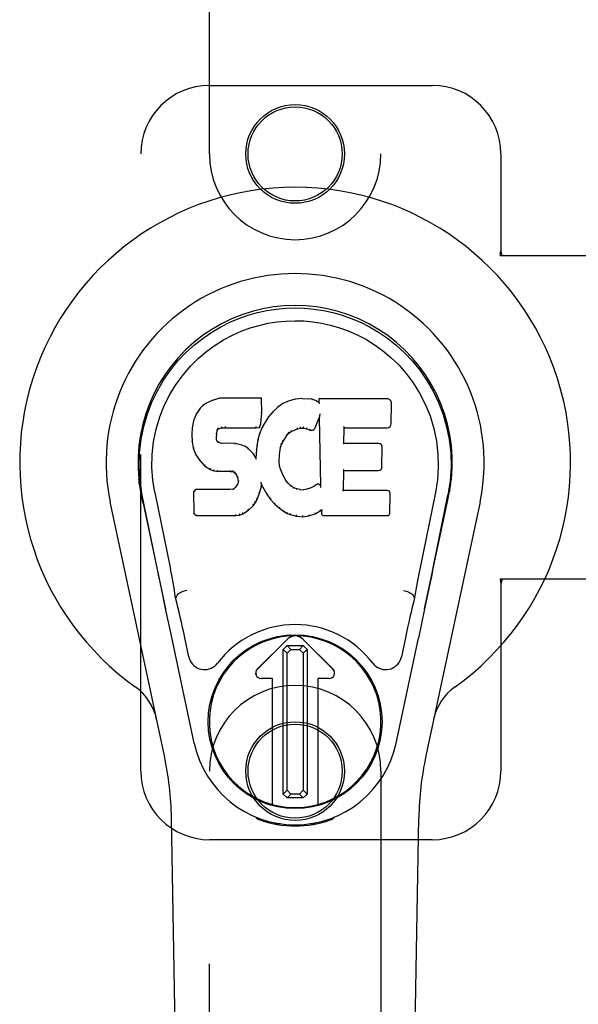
# Model space of a CAD drawing. Header units: inches. Extents: x 0 to 210, y 0 to 136.
# Tile 6 of 23: x 98.01 to 100.04, y 50.86 to 54.45. Entities that reach past the tile are written whole.
import ezdxf

# ---------------------------------------------------------------- set-up
doc = ezdxf.new("R2010")
doc.units = ezdxf.units.IN
doc.header["$LTSCALE"] = 11.54725
doc.header["$MEASUREMENT"] = 0
doc.linetypes.add('HIDDEN', pattern=[0.2, 0.1, -0.1])
doc.layers.add('DOOR_ASSEMBLY', color=7, linetype='CONTINUOUS')

msp = doc.modelspace()

# ---------------------------------------------------------------- linework, layer by layer
at = {"layer": 'DOOR_ASSEMBLY', "color": 8, "linetype": 'HIDDEN'}
for p, q in [((98.6978, 53.9611), (98.6978, 55.8186)), ((99.3228, 55.8186), (99.3228, 53.9611)), ((98.6978, 54.2111), (99.5103, 54.2111)), ((98.4478, 51.7111), (98.4478, 53.9611)), ((99.7603, 53.9611), (99.7603, 53.6079)), ((99.7573, 53.5911), (99.7603, 53.6079)), ((99.7647, 53.5911), (99.7603, 53.6079)), ((99.7573, 53.5911), (100.0782, 53.5911)), ((100.0782, 52.4111), (99.7573, 52.4111)), ((99.7573, 52.4111), (99.7603, 52.3942)), ((99.7647, 52.4111), (99.7603, 52.3942)), ((99.7603, 52.3942), (99.7603, 51.7111)), ((98.6978, 49.8536), (98.6978, 51.7111)), ((99.3228, 51.7111), (99.3228, 49.8536)), ((99.5103, 51.4611), (98.6978, 51.4611))]:
    msp.add_line(p, q, dxfattribs=at)
at = {"layer": 'DOOR_ASSEMBLY', "color": 7, "linetype": 'Continuous'}
for p, q in [((98.7084, 53.0623), (98.6853, 53.0517)), ((98.7342, 53.0705), (98.7084, 53.0623)), ((98.7087, 53.0617), (98.7084, 53.0623)), ((98.8871, 53.0705), (98.7342, 53.0705)), ((98.7343, 53.0699), (98.7342, 53.0705)), ((98.8865, 53.0699), (98.8871, 53.0705)), ((98.8883, 53.0157), (98.8871, 53.0705)), ((98.9882, 53.0613), (98.9657, 53.0514)), ((99.0118, 53.0667), (98.9882, 53.0613)), ((98.9884, 53.0607), (98.9882, 53.0613)), ((99.0354, 53.0691), (99.0118, 53.0667)), ((99.0119, 53.0661), (99.0118, 53.0667)), ((99.0354, 53.0691), (99.0594, 53.0686)), ((99.0354, 53.0684), (99.0354, 53.0691)), ((99.0355, 53.0678), (99.0354, 53.0684)), ((99.0593, 53.068), (99.0594, 53.0686)), ((99.0722, 53.0666), (99.0594, 53.0686)), ((99.0721, 53.066), (99.0722, 53.0666)), ((99.0851, 53.0624), (99.0722, 53.0666)), ((99.0848, 53.0618), (99.0851, 53.0624)), ((99.0972, 53.0544), (99.0851, 53.0624)), ((99.3457, 53.0685), (99.097, 53.0685)), ((99.0976, 53.0679), (99.097, 53.0685)), ((99.097, 53.0685), (99.0972, 53.0544)), ((99.0972, 53.0544), (99.0978, 53.0533)), ((98.6643, 53.0345), (98.6495, 53.0126)), ((98.6742, 53.044), (98.6643, 53.0345)), ((98.6648, 53.034), (98.6643, 53.0345)), ((98.6853, 53.0517), (98.6742, 53.044)), ((98.6746, 53.0435), (98.6742, 53.044)), ((98.6856, 53.0511), (98.6853, 53.0517)), ((98.929, 53.0207), (98.9138, 53.0029)), ((98.9461, 53.0371), (98.929, 53.0207)), ((98.9294, 53.0203), (98.929, 53.0207)), ((98.9657, 53.0514), (98.9461, 53.0371)), ((98.9465, 53.0366), (98.9461, 53.0371)), ((98.9661, 53.0508), (98.9657, 53.0514)), ((99.3605, 52.9777), (99.3618, 53.0521)), ((98.6398, 52.988), (98.6348, 52.9629)), ((98.6495, 53.0126), (98.6398, 52.988)), ((98.6404, 52.9878), (98.6398, 52.988)), ((98.6501, 53.0123), (98.6495, 53.0126)), ((98.8854, 52.977), (98.8869, 52.9913)), ((98.8863, 52.9914), (98.8869, 52.9913)), ((98.8869, 52.9913), (98.8883, 53.0157)), ((98.8877, 53.0157), (98.8883, 53.0157)), ((98.9005, 52.9837), (98.8894, 52.9629)), ((98.9138, 53.0029), (98.9005, 52.9837)), ((98.901, 52.9833), (98.9005, 52.9837)), ((98.9143, 53.0025), (98.9138, 53.0029)), ((99.0833, 52.9627), (99.0982, 52.9995)), ((99.0987, 53.0024), (99.0982, 52.9995)), ((99.0982, 52.9995), (99.1025, 52.7523)), ((99.0989, 53.0042), (99.0988, 53.0037)), ((99.099, 53.0049), (99.0989, 53.0042)), ((99.0991, 53.0056), (99.099, 53.0049)), ((99.0993, 53.0068), (99.0991, 53.0056)), ((99.0995, 53.0078), (99.0993, 53.0068)), ((99.0997, 53.0091), (99.0995, 53.0078)), ((99.0999, 53.0105), (99.0997, 53.0091)), ((99.1003, 53.0124), (99.0999, 53.0105)), ((99.1005, 53.0135), (99.1003, 53.0124)), ((98.6348, 52.9629), (98.6334, 52.938)), ((98.6354, 52.9628), (98.6348, 52.9629)), ((98.7244, 52.9403), (98.7264, 52.9533)), ((98.7258, 52.9535), (98.7264, 52.9533)), ((98.7264, 52.9533), (98.728, 52.9566)), ((98.7275, 52.957), (98.728, 52.9566)), ((98.728, 52.9566), (98.7306, 52.9587)), ((98.7303, 52.9592), (98.7306, 52.9587)), ((98.7306, 52.9587), (98.7419, 52.9622)), ((98.7418, 52.9627), (98.7419, 52.9622)), ((98.7419, 52.9622), (98.7553, 52.9632)), ((98.7552, 52.9671), (98.7553, 52.9657)), ((98.7553, 52.9638), (98.7553, 52.9632)), ((98.7553, 52.9632), (98.8682, 52.9632)), ((98.8682, 52.9657), (98.8681, 52.9671)), ((98.8682, 52.9632), (98.8809, 52.9643)), ((98.8682, 52.9638), (98.8682, 52.9632)), ((98.8804, 52.9648), (98.8809, 52.9643)), ((98.8894, 52.9629), (98.8808, 52.9411)), ((98.8809, 52.9643), (98.8854, 52.977)), ((98.8848, 52.9771), (98.8854, 52.977)), ((98.89, 52.9627), (98.8894, 52.9629)), ((98.9873, 52.9435), (98.9961, 52.9495)), ((98.9958, 52.95), (98.9961, 52.9495)), ((98.9961, 52.9495), (99.0194, 52.9592)), ((99.0193, 52.9597), (99.0194, 52.9592)), ((99.0194, 52.9592), (99.0302, 52.9619)), ((99.0301, 52.9625), (99.0302, 52.9619)), ((99.0302, 52.9619), (99.0411, 52.9618)), ((99.0412, 52.9623), (99.0411, 52.9618)), ((99.0411, 52.9618), (99.0525, 52.9591)), ((99.0527, 52.9596), (99.0525, 52.9591)), ((99.0525, 52.9591), (99.0642, 52.9546)), ((99.0644, 52.9551), (99.0642, 52.9546)), ((99.1881, 52.9059), (99.1891, 52.9631)), ((99.1885, 52.9637), (99.1891, 52.9631)), ((99.1891, 52.9631), (99.3457, 52.9631)), ((98.634, 52.938), (98.6334, 52.938)), ((98.6334, 52.938), (98.6346, 52.913)), ((98.6352, 52.913), (98.6346, 52.913)), ((98.6346, 52.913), (98.6392, 52.8881)), ((98.7229, 52.9263), (98.7235, 52.9263)), ((98.7234, 52.9202), (98.724, 52.9204)), ((98.7235, 52.9263), (98.7244, 52.9403)), ((98.724, 52.9204), (98.7235, 52.9263)), ((98.7238, 52.9403), (98.7244, 52.9403)), ((98.7254, 52.9157), (98.724, 52.9204)), ((98.7248, 52.9154), (98.7254, 52.9157)), ((98.7281, 52.912), (98.7254, 52.9157)), ((98.7276, 52.9116), (98.7281, 52.912)), ((98.7317, 52.9093), (98.7281, 52.912)), ((98.8748, 52.9186), (98.871, 52.8959)), ((98.8808, 52.9411), (98.8748, 52.9186)), ((98.8754, 52.9185), (98.8748, 52.9186)), ((98.8814, 52.9409), (98.8808, 52.9411)), ((98.9607, 52.902), (98.9662, 52.9127)), ((98.9657, 52.913), (98.9662, 52.9127)), ((98.9662, 52.9127), (98.9802, 52.9348)), ((98.9797, 52.9351), (98.9802, 52.9348)), ((98.9802, 52.9348), (98.9873, 52.9435)), ((98.9869, 52.9439), (98.9873, 52.9435)), ((98.6398, 52.8883), (98.6392, 52.8881)), ((98.6392, 52.8881), (98.6485, 52.8644)), ((98.7315, 52.9087), (98.7317, 52.9093)), ((98.7432, 52.906), (98.7317, 52.9093)), ((98.7663, 52.9068), (98.7432, 52.906)), ((98.7432, 52.9054), (98.7432, 52.906)), ((98.7913, 52.9055), (98.7663, 52.9068)), ((98.7663, 52.9062), (98.7663, 52.9068)), ((98.7663, 52.9056), (98.7663, 52.9062)), ((98.7912, 52.9049), (98.7913, 52.9055)), ((98.8164, 52.9), (98.7913, 52.9055)), ((98.8162, 52.8994), (98.8164, 52.9)), ((98.8289, 52.8943), (98.8164, 52.9)), ((98.8286, 52.8937), (98.8289, 52.8943)), ((98.84, 52.8864), (98.8289, 52.8943)), ((98.8396, 52.8859), (98.84, 52.8864)), ((98.8581, 52.8682), (98.84, 52.8864)), ((98.871, 52.8959), (98.8673, 52.8537)), ((98.8716, 52.8958), (98.871, 52.8959)), ((98.9537, 52.8653), (98.9572, 52.8909)), ((98.9566, 52.891), (98.9572, 52.8909)), ((98.9572, 52.8909), (98.9607, 52.902)), ((98.9602, 52.9022), (98.9607, 52.902)), ((99.1875, 52.9053), (99.1881, 52.9059)), ((99.3147, 52.9059), (99.1881, 52.9059)), ((99.3268, 52.8192), (99.3281, 52.8923)), ((98.649, 52.8647), (98.6485, 52.8644)), ((98.6485, 52.8644), (98.6625, 52.843)), ((98.663, 52.8434), (98.6625, 52.843)), ((98.6625, 52.843), (98.6803, 52.8247)), ((98.8577, 52.8678), (98.8581, 52.8682)), ((98.8673, 52.8537), (98.8581, 52.8682)), ((98.8678, 52.8519), (98.8673, 52.8537)), ((98.9519, 52.8392), (98.9525, 52.8392)), ((98.9525, 52.8392), (98.9537, 52.8653)), ((98.9535, 52.8271), (98.9525, 52.8392)), ((98.9531, 52.8653), (98.9537, 52.8653)), ((98.6806, 52.8252), (98.6803, 52.8247)), ((98.6803, 52.8247), (98.7017, 52.8109)), ((98.7019, 52.8114), (98.7017, 52.8109)), ((98.7017, 52.8109), (98.7143, 52.8062)), ((98.7144, 52.8068), (98.7143, 52.8062)), ((98.7143, 52.8062), (98.7272, 52.804)), ((98.7273, 52.8046), (98.7272, 52.804)), ((98.775, 52.8036), (98.7272, 52.804)), ((98.775, 52.8041), (98.775, 52.8036)), ((98.775, 52.8036), (98.7814, 52.803)), ((98.7815, 52.8035), (98.7814, 52.803)), ((98.7814, 52.803), (98.7865, 52.8013)), ((98.9529, 52.827), (98.9535, 52.8271)), ((98.9561, 52.8152), (98.9535, 52.8271)), ((98.9556, 52.815), (98.9561, 52.8152)), ((98.9656, 52.7912), (98.9561, 52.8152)), ((99.1863, 52.7343), (99.1876, 52.8074)), ((99.1871, 52.8079), (99.1876, 52.8074)), ((99.1876, 52.8074), (99.3147, 52.8074)), ((98.7867, 52.8018), (98.7865, 52.8013)), ((98.7865, 52.8013), (98.7909, 52.7979)), ((98.7913, 52.7984), (98.7909, 52.7979)), ((98.7909, 52.7979), (98.7949, 52.7933)), ((98.7954, 52.7937), (98.7949, 52.7933)), ((98.7949, 52.7933), (98.8007, 52.7816)), ((98.8013, 52.7818), (98.8007, 52.7816)), ((98.8007, 52.7816), (98.8031, 52.7683)), ((98.8031, 52.7683), (98.8026, 52.7625)), ((98.8037, 52.7683), (98.8031, 52.7683)), ((98.965, 52.791), (98.9656, 52.7912)), ((98.978, 52.7689), (98.9656, 52.7912)), ((98.9775, 52.7685), (98.978, 52.7689)), ((98.9859, 52.7595), (98.978, 52.7689)), ((98.4463, 52.7382), (98.4477, 52.7311)), ((98.6475, 52.7374), (98.6395, 52.7293)), ((98.7092, 52.738), (98.6475, 52.7374)), ((98.6477, 52.7368), (98.6475, 52.7374)), ((98.7699, 52.7383), (98.7092, 52.738)), ((98.7092, 52.7374), (98.7092, 52.738)), ((98.7092, 52.7374), (98.7092, 52.7368)), ((98.7835, 52.7394), (98.7699, 52.7383)), ((98.7699, 52.7377), (98.7699, 52.7383)), ((98.7699, 52.7377), (98.77, 52.7371)), ((98.788, 52.7418), (98.7835, 52.7394)), ((98.7837, 52.7388), (98.7835, 52.7394)), ((98.7925, 52.7462), (98.788, 52.7418)), ((98.7884, 52.7413), (98.788, 52.7418)), ((98.8008, 52.7573), (98.7925, 52.7462)), ((98.793, 52.7458), (98.7925, 52.7462)), ((98.8026, 52.7625), (98.8008, 52.7573)), ((98.8013, 52.757), (98.8008, 52.7573)), ((98.8032, 52.7623), (98.8026, 52.7625)), ((98.8806, 52.7247), (98.8875, 52.7487)), ((98.8864, 52.7634), (98.8862, 52.7645)), ((98.8866, 52.7627), (98.8864, 52.7634)), ((98.8867, 52.7621), (98.8866, 52.7627)), ((98.8869, 52.7614), (98.8867, 52.7621)), ((98.887, 52.7608), (98.8869, 52.7614)), ((98.8869, 52.7488), (98.8875, 52.7487)), ((98.8871, 52.7602), (98.887, 52.7608)), ((98.8872, 52.7595), (98.8871, 52.7602)), ((98.8875, 52.7487), (98.888, 52.7546)), ((98.888, 52.7546), (98.8876, 52.7565)), ((98.888, 52.7546), (98.9072, 52.7206)), ((98.9854, 52.7591), (98.9859, 52.7595)), ((98.9952, 52.7512), (98.9859, 52.7595)), ((98.9948, 52.7507), (98.9952, 52.7512)), ((99.0054, 52.7443), (98.9952, 52.7512)), ((99.0051, 52.7437), (99.0054, 52.7443)), ((99.0165, 52.7398), (99.0054, 52.7443)), ((99.0164, 52.7392), (99.0165, 52.7398)), ((99.0287, 52.7376), (99.0165, 52.7398)), ((99.0287, 52.7376), (99.0411, 52.7371)), ((99.0287, 52.737), (99.0287, 52.7376)), ((99.0532, 52.739), (99.0411, 52.7371)), ((99.0412, 52.7365), (99.0411, 52.7371)), ((99.0413, 52.7359), (99.0412, 52.7365)), ((99.0651, 52.7428), (99.0532, 52.739)), ((99.0534, 52.7384), (99.0532, 52.739)), ((99.0765, 52.748), (99.0651, 52.7428)), ((99.0654, 52.7422), (99.0651, 52.7428)), ((99.0869, 52.7552), (99.0765, 52.748)), ((99.0768, 52.7475), (99.0765, 52.748)), ((99.0872, 52.7547), (99.0869, 52.7552)), ((99.1025, 52.7523), (99.1025, 52.7523)), ((99.1031, 52.7502), (99.1025, 52.7523)), ((99.1052, 52.7448), (99.1045, 52.7469)), ((99.1857, 52.7337), (99.1863, 52.7343)), ((99.3463, 52.7343), (99.1863, 52.7343)), ((99.5719, 52.7249), (99.5734, 52.7332)), ((99.5743, 52.7382), (99.5729, 52.7311)), ((99.5734, 52.7332), (99.5743, 52.7382)), ((98.4494, 52.7215), (98.4488, 52.7245)), ((98.45, 52.7183), (98.4494, 52.7215)), ((98.4513, 52.7118), (98.45, 52.7183)), ((98.4544, 52.697), (98.4513, 52.7118)), ((98.5098, 52.4406), (98.4533, 52.7175)), ((98.4564, 52.6875), (98.4544, 52.697)), ((98.4988, 52.7267), (98.5558, 52.4477)), ((98.6401, 52.7291), (98.6395, 52.7293)), ((98.6395, 52.7293), (98.6409, 52.6501)), ((98.8656, 52.6907), (98.8714, 52.7019)), ((98.8709, 52.7022), (98.8714, 52.7019)), ((98.8714, 52.7019), (98.8806, 52.7247)), ((98.8801, 52.7249), (98.8806, 52.7247)), ((98.9077, 52.7209), (98.9072, 52.7206)), ((98.9072, 52.7206), (98.9204, 52.7019)), ((98.9208, 52.7022), (98.9204, 52.7019)), ((98.9204, 52.7019), (98.9357, 52.6849)), ((99.3554, 52.6516), (99.3567, 52.7237)), ((99.5218, 52.7267), (99.4648, 52.4477)), ((99.5108, 52.4406), (99.5673, 52.7175)), ((99.5692, 52.7118), (99.5708, 52.7195)), ((99.5708, 52.7195), (99.5713, 52.7222)), ((99.5713, 52.7222), (99.5719, 52.7249)), ((98.5338, 51.7665), (98.3364, 52.6925)), ((98.4564, 52.6875), (98.5383, 52.3032)), ((98.8196, 52.6486), (98.8404, 52.6629)), ((98.8401, 52.6633), (98.8404, 52.6629)), ((98.8404, 52.6629), (98.8583, 52.6801)), ((98.8578, 52.6805), (98.8583, 52.6801)), ((98.8583, 52.6801), (98.8656, 52.6907)), ((98.8651, 52.691), (98.8656, 52.6907)), ((98.9361, 52.6853), (98.9357, 52.6849)), ((98.9357, 52.6849), (98.9527, 52.6698)), ((98.9531, 52.6702), (98.9527, 52.6698)), ((98.9527, 52.6698), (98.971, 52.6559)), ((99.083, 52.6486), (99.1016, 52.6598)), ((99.1014, 52.6603), (99.1016, 52.6598)), ((99.1016, 52.6598), (99.106, 52.6598)), ((99.1065, 52.6603), (99.106, 52.6598)), ((99.106, 52.6598), (99.1061, 52.6516)), ((99.4823, 52.3032), (99.5641, 52.6875)), ((99.6841, 52.6925), (99.4868, 51.7665)), ((98.6415, 52.6503), (98.6409, 52.6501)), ((98.6409, 52.6501), (98.6485, 52.6427)), ((98.6487, 52.6432), (98.6485, 52.6427)), ((98.6485, 52.6427), (98.7947, 52.6427)), ((98.7946, 52.6452), (98.7945, 52.6466)), ((98.7946, 52.6432), (98.7947, 52.6427)), ((98.7947, 52.6427), (98.8074, 52.6443)), ((98.8073, 52.6449), (98.8074, 52.6443)), ((98.8074, 52.6443), (98.8196, 52.6486)), ((98.8193, 52.6491), (98.8196, 52.6486)), ((98.9713, 52.6563), (98.971, 52.6559)), ((98.971, 52.6559), (98.9815, 52.6505)), ((98.9817, 52.651), (98.9815, 52.6505)), ((98.9815, 52.6505), (98.9925, 52.6467)), ((98.9927, 52.6473), (98.9925, 52.6467)), ((98.9925, 52.6467), (99.0148, 52.6411)), ((99.0149, 52.6416), (99.0148, 52.6411)), ((99.0148, 52.6411), (99.0377, 52.6385)), ((99.0377, 52.6425), (99.0377, 52.6391)), ((99.0377, 52.6385), (99.0608, 52.6417)), ((99.0377, 52.6391), (99.0377, 52.6385)), ((99.0607, 52.6423), (99.0608, 52.6417)), ((99.0608, 52.6417), (99.083, 52.6486)), ((99.0827, 52.6491), (99.083, 52.6486)), ((99.1152, 52.6427), (99.3463, 52.6427)), ((98.5769, 52.3439), (98.5748, 52.3436)), ((99.4437, 52.3439), (99.4457, 52.3436)), ((99.4928, 52.3534), (99.4821, 52.3026)), ((99.4821, 52.3026), (99.4709, 52.2493)), ((98.5543, 52.2276), (98.544, 52.2762)), ((99.4709, 52.2493), (99.4595, 52.1955)), ((98.6426, 51.8129), (98.5543, 52.2276)), ((98.623, 52.1281), (98.6083, 52.1972)), ((98.8721, 52.0823), (98.9824, 52.1926)), ((98.9825, 52.1926), (98.8722, 52.0822)), ((99.1484, 52.0822), (99.038, 52.1926)), ((99.0381, 52.1926), (99.1485, 52.0823)), ((99.378, 51.8129), (99.4595, 52.1955)), ((99.4123, 52.1972), (99.3976, 52.1281)), ((98.967, 52.1548), (98.9808, 52.1687)), ((98.9808, 52.1687), (99.0397, 52.1687)), ((98.9808, 52.1687), (98.9946, 52.155)), ((99.0259, 52.155), (99.0397, 52.1687)), ((99.0397, 52.1687), (99.0536, 52.1549)), ((98.9808, 52.141), (98.967, 52.1548)), ((98.967, 51.6275), (98.967, 52.1548)), ((98.9946, 52.155), (98.9808, 52.141)), ((98.9808, 51.6412), (98.9808, 52.141)), ((98.9946, 52.155), (99.0259, 52.155)), ((99.0398, 52.1411), (99.0259, 52.155)), ((99.0536, 52.1549), (99.0398, 52.1411)), ((99.0398, 52.1411), (99.0398, 51.6413)), ((99.0536, 52.1549), (99.0536, 51.6276)), ((98.9277, 52.0488), (98.886, 52.0488)), ((98.9276, 52.0487), (98.886, 52.0487)), ((98.9276, 52.0487), (98.9277, 52.0488)), ((98.9276, 51.5893), (98.9276, 52.0487)), ((98.9277, 51.5893), (98.9277, 52.0488)), ((99.1346, 52.0488), (99.0928, 52.0488)), ((99.093, 52.0487), (99.0928, 52.0488)), ((99.0928, 52.0488), (99.0928, 51.5893)), ((99.1346, 52.0487), (99.093, 52.0487)), ((99.093, 52.0487), (99.093, 51.5893)), ((98.967, 51.6275), (98.9808, 51.6412)), ((98.9809, 51.6136), (98.967, 51.6275)), ((98.9808, 51.6412), (98.9947, 51.6274)), ((98.9947, 51.6274), (98.9809, 51.6136)), ((99.026, 51.6274), (98.9947, 51.6274)), ((99.026, 51.6274), (99.0398, 51.6413)), ((99.0398, 51.6136), (99.026, 51.6274)), ((99.0398, 51.6413), (99.0536, 51.6276)), ((99.0536, 51.6276), (99.0398, 51.6136)), ((99.0398, 51.6136), (98.9809, 51.6136)), ((98.6318, 47.4016), (98.5595, 51.5409)), ((98.8715, 51.5376), (98.8688, 51.5433)), ((98.8751, 51.5407), (98.875, 51.5362)), ((98.8787, 51.5376), (98.879, 51.5347)), ((98.9556, 51.5195), (98.9346, 51.5192)), ((99.0103, 51.5153), (99.0103, 51.5113)), ((99.0859, 51.5192), (99.065, 51.5195)), ((99.1416, 51.5347), (99.1419, 51.5376)), ((99.1455, 51.5407), (99.1455, 51.5362)), ((99.1518, 51.5433), (99.149, 51.5376)), ((99.3888, 47.4016), (99.461, 51.5409))]:
    msp.add_line(p, q, dxfattribs=at)
for points in [[(98.4533, 52.7174), (98.4451, 52.7701), (98.4419, 52.8218), (98.4433, 52.8721), (98.4489, 52.9208), (98.4585, 52.9681), (98.4718, 53.0134), (98.4884, 53.0566), (98.5081, 53.0976), (98.5307, 53.1364), (98.5558, 53.1727), (98.5832, 53.2064), (98.6124, 53.2372), (98.643, 53.2651), (98.6746, 53.29), (98.7068, 53.3119), (98.7394, 53.331), (98.7723, 53.3475), (98.8055, 53.3615), (98.8392, 53.3733), (98.8731, 53.3829), (98.9069, 53.3902), (98.941, 53.3954), (98.9756, 53.3986), (99.0103, 53.3997)], [(99.0103, 53.3997), (99.0445, 53.3986), (99.0789, 53.3955), (99.1132, 53.3903), (99.1475, 53.3829), (99.1813, 53.3733), (99.215, 53.3615), (99.2486, 53.3473), (99.2818, 53.3306), (99.3144, 53.3115), (99.3465, 53.2896), (99.3784, 53.2644), (99.4091, 53.2363), (99.4382, 53.2054), (99.4654, 53.1718), (99.4905, 53.1354), (99.5131, 53.0964), (99.5328, 53.055), (99.5494, 53.0116), (99.5624, 52.9666), (99.5718, 52.9198), (99.5774, 52.8711), (99.5787, 52.8209), (99.5754, 52.7695), (99.5673, 52.7174)], [(98.4988, 52.7267), (98.4915, 52.7724), (98.4884, 52.8185), (98.4894, 52.8653), (98.4945, 52.9119), (98.5041, 52.9582), (98.5175, 53.0032), (98.5345, 53.046), (98.5548, 53.0862), (98.5778, 53.1234), (98.603, 53.1576), (98.6299, 53.1887), (98.6583, 53.2167), (98.6879, 53.2417), (98.7184, 53.2639), (98.7497, 53.2835), (98.7816, 53.3004), (98.8137, 53.3147), (98.8461, 53.3267), (98.8787, 53.3363), (98.9114, 53.3437), (98.944, 53.3489), (98.9766, 53.3521), (99.0092, 53.3532), (99.0417, 53.3522), (99.0742, 53.3492), (99.1066, 53.3442), (99.1391, 53.337), (99.1715, 53.3276), (99.2039, 53.3159), (99.2359, 53.3019), (99.2675, 53.2854), (99.2986, 53.2663), (99.3292, 53.2444), (99.359, 53.2196), (99.3877, 53.1918), (99.4149, 53.161), (99.4405, 53.1268), (99.4639, 53.0895), (99.4846, 53.0489), (99.5022, 53.0058), (99.5159, 52.9608), (99.5256, 52.9144)], [(98.7087, 53.0617), (98.7088, 53.0617), (98.7089, 53.0617), (98.709, 53.0616), (98.7091, 53.0615), (98.7092, 53.0614), (98.7094, 53.0613)], [(98.7343, 53.0699), (98.7343, 53.0699), (98.7344, 53.0698), (98.7344, 53.0697), (98.7345, 53.0696), (98.7345, 53.0695), (98.7346, 53.0693)], [(98.8859, 53.0699), (98.8858, 53.0699), (98.8855, 53.0698), (98.8853, 53.0697), (98.8851, 53.0696), (98.8848, 53.0695), (98.8846, 53.0693)], [(98.989, 53.0602), (98.9889, 53.0604), (98.9888, 53.0605), (98.9887, 53.0606), (98.9886, 53.0607), (98.9885, 53.0607), (98.9884, 53.0607)], [(99.0122, 53.0655), (99.0122, 53.0657), (99.0121, 53.0658), (99.0121, 53.0659), (99.012, 53.066), (99.012, 53.0661), (99.0119, 53.0661)], [(99.0592, 53.0674), (99.0592, 53.0676), (99.0592, 53.0677), (99.0593, 53.0678), (99.0593, 53.0679), (99.0593, 53.068), (99.0593, 53.068)], [(99.0716, 53.0655), (99.0717, 53.0656), (99.0718, 53.0658), (99.0719, 53.0659), (99.0719, 53.066), (99.072, 53.066), (99.0721, 53.066)], [(99.084, 53.0614), (99.0841, 53.0616), (99.0843, 53.0617), (99.0844, 53.0618), (99.0846, 53.0618), (99.0847, 53.0619), (99.0848, 53.0618)], [(99.0996, 53.0672), (99.0993, 53.0674), (99.0991, 53.0676), (99.0988, 53.0677), (99.0986, 53.0678), (99.0984, 53.0678), (99.0982, 53.0678)], [(98.6648, 53.0341), (98.665, 53.0342), (98.6652, 53.0343), (98.6654, 53.0343), (98.6657, 53.0343), (98.666, 53.0342), (98.6663, 53.0341)], [(98.6746, 53.0435), (98.6748, 53.0436), (98.6749, 53.0436), (98.6751, 53.0436), (98.6753, 53.0436), (98.6755, 53.0435), (98.6758, 53.0433)], [(98.6857, 53.0512), (98.6858, 53.0512), (98.6859, 53.0512), (98.686, 53.0512), (98.6862, 53.0511), (98.6864, 53.051), (98.6866, 53.0508)], [(98.9309, 53.0203), (98.9306, 53.0204), (98.9303, 53.0205), (98.9301, 53.0205), (98.9298, 53.0205), (98.9296, 53.0204), (98.9294, 53.0202)], [(98.9477, 53.0364), (98.9474, 53.0366), (98.9472, 53.0367), (98.947, 53.0367), (98.9468, 53.0367), (98.9466, 53.0367), (98.9465, 53.0365)], [(98.967, 53.0505), (98.9668, 53.0507), (98.9666, 53.0508), (98.9664, 53.0508), (98.9663, 53.0509), (98.9662, 53.0509), (98.966, 53.0508)], [(99.0998, 53.051), (99.0995, 53.0514), (99.0993, 53.0518), (99.099, 53.0522), (99.0987, 53.0526), (99.0985, 53.0528), (99.0982, 53.053)], [(98.6405, 52.9879), (98.6406, 52.9881), (98.6409, 52.9883), (98.6412, 52.9885), (98.6415, 52.9886), (98.6419, 52.9886), (98.6423, 52.9886)], [(98.6501, 53.0124), (98.6503, 53.0126), (98.6505, 53.0127), (98.6508, 53.0128), (98.6511, 53.0129), (98.6515, 53.0129), (98.6518, 53.0128)], [(98.8863, 52.9913), (98.8863, 52.9917), (98.8861, 52.9921), (98.8858, 52.9924), (98.8854, 52.9926), (98.8849, 52.9928), (98.8844, 52.9929)], [(98.8877, 53.0157), (98.8876, 53.0161), (98.8874, 53.0165), (98.8871, 53.0167), (98.8867, 53.0169), (98.8862, 53.0171), (98.8857, 53.0171)], [(98.9027, 52.9837), (98.9024, 52.9837), (98.902, 52.9838), (98.9017, 52.9838), (98.9014, 52.9837), (98.9012, 52.9835), (98.901, 52.9833)], [(98.9159, 53.0027), (98.9155, 53.0028), (98.9152, 53.0029), (98.915, 53.0029), (98.9147, 53.0028), (98.9145, 53.0027), (98.9143, 53.0025)], [(99.0988, 53.0032), (99.0987, 53.0029), (99.0987, 53.0028), (99.0987, 53.0026)], [(99.0988, 53.0037), (99.0988, 53.0035), (99.0988, 53.0033), (99.0988, 53.0032)], [(98.6354, 52.9629), (98.6355, 52.9632), (98.6358, 52.9635), (98.6361, 52.9637), (98.6365, 52.9639), (98.6369, 52.9639), (98.6374, 52.9639)], [(98.7239, 52.9554), (98.7244, 52.9553), (98.7249, 52.9551), (98.7253, 52.9548), (98.7256, 52.9544), (98.7258, 52.954), (98.7258, 52.9536)], [(98.7259, 52.9596), (98.7265, 52.9593), (98.727, 52.9589), (98.7273, 52.9585), (98.7276, 52.958), (98.7277, 52.9575), (98.7276, 52.9571)], [(98.7293, 52.9624), (98.7297, 52.962), (98.7299, 52.9616), (98.7302, 52.9612), (98.7304, 52.9607), (98.7305, 52.9602), (98.7305, 52.9598), (98.7305, 52.9595), (98.7304, 52.9593)], [(98.7414, 52.9661), (98.7416, 52.9657), (98.7417, 52.9652), (98.7418, 52.9646), (98.7419, 52.9641), (98.7419, 52.9636), (98.7419, 52.9632), (98.7419, 52.9629), (98.7418, 52.9627)], [(98.7553, 52.9657), (98.7553, 52.9652), (98.7553, 52.9648), (98.7553, 52.9644), (98.7553, 52.9641), (98.7553, 52.9638), (98.7553, 52.9638)], [(98.8682, 52.9638), (98.8682, 52.9638), (98.8682, 52.9641), (98.8682, 52.9644), (98.8682, 52.9648), (98.8682, 52.9652), (98.8682, 52.9657)], [(98.8805, 52.9652), (98.8806, 52.9654), (98.8805, 52.9658), (98.8804, 52.9661), (98.8802, 52.9665), (98.88, 52.967), (98.8797, 52.9674), (98.8794, 52.9678), (98.879, 52.9681)], [(98.8848, 52.9773), (98.8847, 52.9776), (98.8846, 52.978), (98.8843, 52.9783), (98.8839, 52.9786), (98.8834, 52.9788), (98.8828, 52.9789)], [(98.8917, 52.9632), (98.8914, 52.9633), (98.891, 52.9633), (98.8907, 52.9632), (98.8904, 52.9631), (98.8901, 52.9629), (98.8899, 52.9626)], [(98.9869, 52.944), (98.9871, 52.9443), (98.9871, 52.9446), (98.987, 52.945), (98.9869, 52.9453), (98.9866, 52.9458), (98.9863, 52.9461), (98.9859, 52.9465), (98.9855, 52.9468)], [(98.9958, 52.95), (98.996, 52.9502), (98.996, 52.9505), (98.996, 52.9509), (98.9959, 52.9513), (98.9957, 52.9518), (98.9955, 52.9523), (98.9952, 52.9527), (98.9948, 52.9531)], [(99.0193, 52.9597), (99.0194, 52.9599), (99.0195, 52.9601), (99.0195, 52.9605), (99.0194, 52.9609), (99.0193, 52.9615), (99.0191, 52.962), (99.0189, 52.9625), (99.0186, 52.963)], [(99.0302, 52.9625), (99.0302, 52.9626), (99.0302, 52.9628), (99.0302, 52.9632), (99.0302, 52.9636), (99.0302, 52.9642), (99.0301, 52.9647), (99.03, 52.9653), (99.0299, 52.9658)], [(99.0412, 52.9623), (99.0411, 52.9624), (99.0411, 52.9626), (99.0411, 52.963), (99.0411, 52.9635), (99.0411, 52.964), (99.0412, 52.9646), (99.0413, 52.9652), (99.0414, 52.9657)], [(99.0527, 52.9596), (99.0526, 52.9598), (99.0525, 52.96), (99.0525, 52.9604), (99.0525, 52.9608), (99.0526, 52.9614), (99.0528, 52.9619), (99.053, 52.9624), (99.0533, 52.9629)], [(99.0651, 52.9583), (99.0648, 52.9579), (99.0646, 52.9574), (99.0644, 52.9569), (99.0642, 52.9564), (99.0641, 52.9559), (99.0641, 52.9555), (99.0642, 52.9553), (99.0644, 52.9551)], [(99.1865, 52.967), (99.1868, 52.9668), (99.187, 52.9666), (99.1873, 52.9664), (99.1875, 52.9661), (99.1877, 52.9659), (99.1879, 52.9657)], [(99.1879, 52.9657), (99.1881, 52.9654), (99.1882, 52.9651), (99.1883, 52.9649), (99.1884, 52.9647), (99.1885, 52.9645), (99.1885, 52.9643)], [(98.634, 52.938), (98.6341, 52.9384), (98.6343, 52.9387), (98.6346, 52.939), (98.635, 52.9392), (98.6355, 52.9393), (98.6359, 52.9393)], [(98.6352, 52.9131), (98.6353, 52.9135), (98.6355, 52.9138), (98.6358, 52.9141), (98.6362, 52.9144), (98.6367, 52.9146), (98.6372, 52.9146)], [(98.721, 52.9276), (98.7214, 52.9276), (98.7219, 52.9275), (98.7223, 52.9273), (98.7226, 52.927), (98.7228, 52.9266), (98.7229, 52.9262)], [(98.7214, 52.9212), (98.7218, 52.9212), (98.7223, 52.9212), (98.7226, 52.9211), (98.7229, 52.9209), (98.7232, 52.9206), (98.7233, 52.9203)], [(98.7218, 52.9419), (98.7223, 52.9418), (98.7228, 52.9416), (98.7232, 52.9414), (98.7235, 52.9411), (98.7237, 52.9407), (98.7238, 52.9403)], [(98.723, 52.9159), (98.7234, 52.916), (98.7237, 52.916), (98.724, 52.916), (98.7243, 52.9159), (98.7245, 52.9157), (98.7247, 52.9156)], [(98.7262, 52.9115), (98.7265, 52.9116), (98.7267, 52.9117), (98.727, 52.9118), (98.7272, 52.9118), (98.7274, 52.9117), (98.7275, 52.9116)], [(98.8774, 52.9194), (98.8769, 52.9194), (98.8765, 52.9194), (98.8761, 52.9193), (98.8758, 52.9191), (98.8756, 52.9188), (98.8754, 52.9185)], [(98.8833, 52.9416), (98.8829, 52.9417), (98.8825, 52.9417), (98.8821, 52.9416), (98.8818, 52.9414), (98.8815, 52.9412), (98.8814, 52.9409)], [(98.9657, 52.913), (98.9658, 52.9134), (98.9657, 52.9138), (98.9655, 52.9143), (98.9651, 52.9147), (98.9646, 52.9151), (98.964, 52.9153)], [(98.9797, 52.9352), (98.9798, 52.9354), (98.9798, 52.9358), (98.9797, 52.9361), (98.9795, 52.9365), (98.9792, 52.9369), (98.9789, 52.9372), (98.9785, 52.9374), (98.9781, 52.9376)], [(99.5256, 52.9144), (99.531, 52.867), (99.5322, 52.8194), (99.5291, 52.7728), (99.5218, 52.7267)], [(98.6398, 52.8883), (98.6398, 52.8887), (98.64, 52.8891), (98.6402, 52.8895), (98.6406, 52.8898), (98.6411, 52.89), (98.6417, 52.8902)], [(98.7306, 52.9083), (98.7307, 52.9085), (98.7309, 52.9086), (98.731, 52.9087), (98.7312, 52.9087), (98.7313, 52.9087), (98.7314, 52.9087)], [(98.7429, 52.9048), (98.743, 52.905), (98.743, 52.9051), (98.743, 52.9052), (98.7431, 52.9053), (98.7431, 52.9054), (98.7432, 52.9054)], [(98.791, 52.9043), (98.791, 52.9045), (98.7911, 52.9046), (98.7911, 52.9047), (98.7911, 52.9048), (98.7912, 52.9049), (98.7912, 52.9049)], [(98.8156, 52.8989), (98.8157, 52.8991), (98.8158, 52.8992), (98.8159, 52.8993), (98.816, 52.8993), (98.8161, 52.8994), (98.8162, 52.8994)], [(98.8276, 52.8934), (98.8279, 52.8936), (98.8281, 52.8937), (98.8282, 52.8938), (98.8283, 52.8938), (98.8285, 52.8938), (98.8286, 52.8938)], [(98.8383, 52.8858), (98.8385, 52.8859), (98.8388, 52.886), (98.839, 52.8861), (98.8392, 52.8861), (98.8394, 52.886), (98.8395, 52.886)], [(98.8735, 52.8969), (98.873, 52.8969), (98.8726, 52.8968), (98.8722, 52.8966), (98.8719, 52.8964), (98.8717, 52.8961), (98.8716, 52.8958)], [(98.9566, 52.8911), (98.9566, 52.8914), (98.9564, 52.8918), (98.9561, 52.8922), (98.9557, 52.8925), (98.9552, 52.8927), (98.9547, 52.8928)], [(98.9602, 52.9023), (98.9602, 52.9027), (98.9601, 52.9031), (98.9598, 52.9035), (98.9594, 52.9039), (98.9589, 52.9041), (98.9584, 52.9043)], [(99.1855, 52.9047), (99.1857, 52.9048), (99.186, 52.905), (99.1862, 52.9051), (99.1864, 52.9052), (99.1866, 52.9052), (99.1868, 52.9052)], [(98.649, 52.8647), (98.649, 52.8652), (98.6491, 52.8656), (98.6493, 52.866), (98.6497, 52.8664), (98.6502, 52.8667), (98.6508, 52.8669)], [(98.6629, 52.8435), (98.6628, 52.8437), (98.6628, 52.8441), (98.6629, 52.8444), (98.6631, 52.8448), (98.6634, 52.8451), (98.6637, 52.8455), (98.6641, 52.8458), (98.6645, 52.846)], [(98.8561, 52.8679), (98.8564, 52.868), (98.8567, 52.8681), (98.857, 52.8681), (98.8572, 52.8681), (98.8574, 52.868), (98.8576, 52.8679)], [(98.8692, 52.8473), (98.8687, 52.8491), (98.8685, 52.85), (98.8682, 52.8507), (98.868, 52.8513), (98.8679, 52.8517)], [(98.9519, 52.8393), (98.9518, 52.8396), (98.9516, 52.8399), (98.9513, 52.8402), (98.9509, 52.8404), (98.9504, 52.8405), (98.9499, 52.8405)], [(98.9531, 52.8654), (98.953, 52.8657), (98.9528, 52.8661), (98.9525, 52.8664), (98.9521, 52.8666), (98.9516, 52.8668), (98.9511, 52.8669)], [(98.6806, 52.8252), (98.6805, 52.8255), (98.6804, 52.8258), (98.6805, 52.8262), (98.6806, 52.8266), (98.6808, 52.827), (98.6811, 52.8274), (98.6815, 52.8278), (98.6819, 52.8281)], [(98.7019, 52.8114), (98.7018, 52.8116), (98.7017, 52.8119), (98.7017, 52.8123), (98.7018, 52.8127), (98.702, 52.8132), (98.7022, 52.8137), (98.7025, 52.8141), (98.7028, 52.8145)], [(98.7144, 52.8068), (98.7143, 52.8069), (98.7143, 52.8071), (98.7143, 52.8075), (98.7143, 52.808), (98.7144, 52.8085), (98.7145, 52.809), (98.7147, 52.8096), (98.715, 52.8101)], [(98.7273, 52.8046), (98.7273, 52.8047), (98.7272, 52.8049), (98.7272, 52.8053), (98.7272, 52.8057), (98.7273, 52.8063), (98.7273, 52.8069), (98.7274, 52.8074), (98.7275, 52.808)], [(98.775, 52.8041), (98.775, 52.8042), (98.775, 52.8044), (98.775, 52.8048), (98.775, 52.8053), (98.775, 52.8058), (98.7751, 52.8064), (98.7751, 52.807), (98.7751, 52.8075)], [(98.7815, 52.8035), (98.7814, 52.8036), (98.7814, 52.8039), (98.7814, 52.8042), (98.7814, 52.8047), (98.7815, 52.8052), (98.7816, 52.8058), (98.7818, 52.8064), (98.7819, 52.8068)], [(98.7867, 52.8018), (98.7866, 52.802), (98.7865, 52.8023), (98.7865, 52.8027), (98.7866, 52.8031), (98.7868, 52.8036), (98.7871, 52.8041), (98.7874, 52.8045), (98.7877, 52.8049)], [(98.9529, 52.827), (98.9528, 52.8273), (98.9525, 52.8276), (98.9522, 52.8278), (98.9518, 52.8279), (98.9514, 52.828), (98.951, 52.828)], [(98.9555, 52.8151), (98.9554, 52.8154), (98.9551, 52.8156), (98.9548, 52.8157), (98.9545, 52.8158), (98.9541, 52.8159), (98.9537, 52.8158)], [(99.1851, 52.8113), (99.1853, 52.8111), (99.1856, 52.8109), (99.1858, 52.8106), (99.1861, 52.8104), (99.1863, 52.8101), (99.1865, 52.8099)], [(99.1865, 52.8099), (99.1866, 52.8096), (99.1868, 52.8094), (99.1869, 52.8091), (99.187, 52.8089), (99.187, 52.8087), (99.187, 52.8085)], [(98.4462, 52.7382), (98.4451, 52.7445), (98.4441, 52.7508), (98.4431, 52.7571), (98.4423, 52.7634), (98.4415, 52.7695), (98.4408, 52.7757)], [(98.7914, 52.7983), (98.7912, 52.7986), (98.7911, 52.799), (98.7912, 52.7994), (98.7914, 52.7998), (98.7916, 52.8002), (98.7919, 52.8006), (98.7923, 52.8009), (98.7927, 52.8012)], [(98.7953, 52.7937), (98.7952, 52.7941), (98.7953, 52.7946), (98.7956, 52.795), (98.7959, 52.7955), (98.7964, 52.7958), (98.797, 52.7961)], [(98.8013, 52.7819), (98.8013, 52.7823), (98.8015, 52.7827), (98.8018, 52.783), (98.8022, 52.7834), (98.8027, 52.7836), (98.8032, 52.7838)], [(98.8037, 52.7685), (98.8038, 52.7688), (98.804, 52.7691), (98.8043, 52.7694), (98.8047, 52.7696), (98.8052, 52.7697), (98.8057, 52.7698)], [(98.965, 52.791), (98.9648, 52.7912), (98.9646, 52.7914), (98.9643, 52.7915), (98.964, 52.7915), (98.9636, 52.7915), (98.9632, 52.7915)], [(98.9758, 52.7687), (98.9762, 52.7688), (98.9765, 52.7689), (98.9768, 52.7689), (98.977, 52.7688), (98.9772, 52.7687), (98.9774, 52.7686)], [(99.5743, 52.7382), (99.5754, 52.7446), (99.5765, 52.751), (99.5774, 52.7573), (99.5783, 52.7635), (99.5791, 52.7696), (99.5798, 52.7757)], [(98.4488, 52.7245), (98.4465, 52.7369), (98.4462, 52.7382)], [(98.6478, 52.7368), (98.6479, 52.7368), (98.648, 52.7367), (98.6482, 52.7366), (98.6483, 52.7365), (98.6484, 52.7364), (98.6486, 52.7362)], [(98.7837, 52.7388), (98.7838, 52.7388), (98.7839, 52.7387), (98.784, 52.7386), (98.7841, 52.7385), (98.7842, 52.7384), (98.7843, 52.7382)], [(98.7885, 52.7413), (98.7886, 52.7414), (98.7888, 52.7414), (98.789, 52.7414), (98.7892, 52.7413), (98.7894, 52.7412), (98.7896, 52.7411)], [(98.793, 52.7458), (98.7932, 52.746), (98.7934, 52.7461), (98.7937, 52.7461), (98.7939, 52.7461), (98.7942, 52.746), (98.7945, 52.7459)], [(98.8014, 52.7571), (98.8016, 52.7572), (98.8018, 52.7574), (98.8021, 52.7574), (98.8024, 52.7575), (98.8027, 52.7575), (98.8031, 52.7574)], [(98.8033, 52.7625), (98.8034, 52.7627), (98.8037, 52.7629), (98.804, 52.7631), (98.8043, 52.7632), (98.8047, 52.7633), (98.8052, 52.7633)], [(98.8869, 52.7489), (98.8869, 52.7492), (98.8867, 52.7496), (98.8864, 52.7499), (98.886, 52.7502), (98.8855, 52.7504), (98.885, 52.7505)], [(98.8874, 52.7583), (98.8874, 52.7586), (98.8873, 52.7588), (98.8872, 52.7595)], [(98.8876, 52.7567), (98.8876, 52.7569), (98.8876, 52.757), (98.8876, 52.7572), (98.8876, 52.7574), (98.8875, 52.7576), (98.8875, 52.7579), (98.8875, 52.7581), (98.8874, 52.7583)], [(98.984, 52.7591), (98.9843, 52.7592), (98.9846, 52.7593), (98.9848, 52.7593), (98.985, 52.7593), (98.9853, 52.7592), (98.9854, 52.7591)], [(98.9936, 52.7505), (98.9939, 52.7506), (98.9942, 52.7507), (98.9943, 52.7508), (98.9945, 52.7508), (98.9947, 52.7507), (98.9949, 52.7506)], [(99.0042, 52.7433), (99.0044, 52.7435), (99.0046, 52.7436), (99.0047, 52.7437), (99.0049, 52.7437), (99.005, 52.7437), (99.0051, 52.7437)], [(99.0158, 52.7387), (99.0159, 52.7389), (99.0161, 52.739), (99.0161, 52.7391), (99.0162, 52.7392), (99.0163, 52.7392), (99.0164, 52.7392)], [(99.0285, 52.7364), (99.0285, 52.7366), (99.0285, 52.7367), (99.0286, 52.7368), (99.0286, 52.7369), (99.0286, 52.737), (99.0287, 52.737)], [(99.0538, 52.7378), (99.0537, 52.738), (99.0536, 52.7381), (99.0536, 52.7382), (99.0535, 52.7383), (99.0534, 52.7383), (99.0534, 52.7384)], [(99.0661, 52.7418), (99.066, 52.7419), (99.0658, 52.7421), (99.0657, 52.7422), (99.0656, 52.7422), (99.0655, 52.7423), (99.0654, 52.7422)], [(99.0777, 52.7472), (99.0775, 52.7473), (99.0773, 52.7474), (99.0772, 52.7475), (99.077, 52.7475), (99.0769, 52.7475), (99.0768, 52.7475)], [(99.1024, 52.7524), (99.1017, 52.7533), (99.101, 52.7541), (99.1003, 52.7547), (99.0996, 52.7553), (99.0989, 52.7558), (99.0981, 52.7562), (99.0973, 52.7566), (99.0965, 52.7569), (99.0957, 52.7571), (99.0949, 52.7572), (99.0941, 52.7573), (99.0933, 52.7574)], [(99.1045, 52.7469), (99.1041, 52.7479), (99.1038, 52.7487), (99.1035, 52.7494), (99.1033, 52.7499)], [(99.1837, 52.7331), (99.184, 52.7333), (99.1842, 52.7334), (99.1845, 52.7335), (99.1847, 52.7336), (99.1849, 52.7336), (99.1851, 52.7337)], [(98.6404, 52.7293), (98.6406, 52.7295), (98.6408, 52.7296), (98.6411, 52.7297), (98.6414, 52.7297), (98.6418, 52.7297), (98.6421, 52.7296)], [(98.8709, 52.7021), (98.871, 52.7026), (98.8708, 52.703), (98.8706, 52.7035), (98.8702, 52.7038), (98.8696, 52.7041), (98.8691, 52.7043)], [(98.8801, 52.7248), (98.8801, 52.7253), (98.88, 52.7257), (98.8797, 52.7261), (98.8793, 52.7265), (98.8788, 52.7267), (98.8782, 52.7269)], [(98.9076, 52.721), (98.9075, 52.7214), (98.9076, 52.7218), (98.9079, 52.7223), (98.9083, 52.7227), (98.9088, 52.7231), (98.9093, 52.7233)], [(98.9208, 52.7022), (98.9207, 52.7025), (98.9207, 52.7029), (98.9208, 52.7032), (98.921, 52.7036), (98.9212, 52.704), (98.9216, 52.7043), (98.922, 52.7046), (98.9224, 52.7048)], [(99.5642, 52.6875), (99.5652, 52.6923), (99.5692, 52.7118)], [(98.84, 52.6633), (98.8402, 52.6635), (98.8403, 52.6639), (98.8402, 52.6643), (98.8401, 52.6647), (98.8399, 52.6651), (98.8396, 52.6655), (98.8392, 52.6659), (98.8388, 52.6662)], [(98.8578, 52.6805), (98.858, 52.6808), (98.858, 52.6812), (98.8579, 52.6815), (98.8577, 52.6819), (98.8575, 52.6823), (98.8571, 52.6826), (98.8568, 52.6829), (98.8563, 52.6832)], [(98.8651, 52.691), (98.8653, 52.6914), (98.8652, 52.6919), (98.8649, 52.6924), (98.8645, 52.6928), (98.864, 52.6931), (98.8634, 52.6934)], [(98.9361, 52.6854), (98.9359, 52.6856), (98.9359, 52.6859), (98.9359, 52.6863), (98.9361, 52.6867), (98.9363, 52.6871), (98.9366, 52.6875), (98.937, 52.6878), (98.9375, 52.6881)], [(98.9531, 52.6702), (98.9529, 52.6705), (98.9529, 52.6708), (98.9529, 52.6712), (98.9531, 52.6716), (98.9533, 52.6721), (98.9536, 52.6725), (98.954, 52.6728), (98.9544, 52.6731)], [(98.9713, 52.6564), (98.9711, 52.6566), (98.9711, 52.6569), (98.9711, 52.6573), (98.9712, 52.6577), (98.9714, 52.6582), (98.9717, 52.6586), (98.972, 52.659), (98.9724, 52.6594)], [(99.1009, 52.6637), (99.101, 52.6635), (99.1011, 52.6633), (99.1012, 52.663), (99.1012, 52.6628), (99.1013, 52.6625), (99.1014, 52.6623)], [(99.1014, 52.6623), (99.1015, 52.6618), (99.1016, 52.6614), (99.1016, 52.661), (99.1016, 52.6607), (99.1015, 52.6605), (99.1015, 52.6603)], [(99.1071, 52.6623), (99.1069, 52.662), (99.1068, 52.6618), (99.1067, 52.6615), (99.1066, 52.6613), (99.1066, 52.6611), (99.1065, 52.6609)], [(99.1085, 52.6637), (99.1082, 52.6635), (99.108, 52.6633), (99.1077, 52.663), (99.1075, 52.6628), (99.1073, 52.6625), (99.1071, 52.6623)], [(98.6415, 52.6507), (98.6416, 52.6511), (98.6418, 52.6514), (98.642, 52.6518), (98.6424, 52.6521), (98.6429, 52.6523), (98.6435, 52.6525)], [(98.6487, 52.6433), (98.6486, 52.6435), (98.6485, 52.6437), (98.6485, 52.644), (98.6486, 52.6444), (98.6487, 52.6448), (98.6488, 52.6452)], [(98.6488, 52.6452), (98.6489, 52.6454), (98.649, 52.6457), (98.6491, 52.6459), (98.6493, 52.6462), (98.6494, 52.6464), (98.6495, 52.6466)], [(98.7946, 52.6432), (98.7946, 52.6433), (98.7947, 52.6435), (98.7947, 52.6438), (98.7947, 52.6442), (98.7946, 52.6447), (98.7946, 52.6452)], [(98.8073, 52.6449), (98.8074, 52.645), (98.8074, 52.6452), (98.8074, 52.6456), (98.8074, 52.6461), (98.8073, 52.6466), (98.8072, 52.6472), (98.807, 52.6477), (98.8068, 52.6482)], [(98.8193, 52.6491), (98.8195, 52.6493), (98.8196, 52.6497), (98.8196, 52.6501), (98.8195, 52.6505), (98.8193, 52.651), (98.819, 52.6515), (98.8188, 52.6519), (98.8184, 52.6523)], [(98.9817, 52.651), (98.9816, 52.6512), (98.9815, 52.6515), (98.9815, 52.6518), (98.9816, 52.6523), (98.9818, 52.6528), (98.982, 52.6533), (98.9822, 52.6538), (98.9825, 52.6542)], [(98.9927, 52.6473), (98.9926, 52.6474), (98.9925, 52.6477), (98.9925, 52.6481), (98.9926, 52.6485), (98.9927, 52.6491), (98.9929, 52.6496), (98.9931, 52.6501), (98.9933, 52.6505)], [(99.0149, 52.6416), (99.0149, 52.6417), (99.0148, 52.642), (99.0148, 52.6423), (99.0148, 52.6428), (99.0149, 52.6433), (99.015, 52.6439), (99.0152, 52.6445), (99.0153, 52.645)], [(99.0602, 52.6456), (99.0604, 52.6452), (99.0605, 52.6447), (99.0607, 52.6442), (99.0608, 52.6436), (99.0608, 52.6431), (99.0608, 52.6427), (99.0608, 52.6424), (99.0607, 52.6423)], [(99.0819, 52.6523), (99.0822, 52.6519), (99.0825, 52.6515), (99.0827, 52.651), (99.0829, 52.6505), (99.083, 52.6501), (99.083, 52.6497), (99.0829, 52.6493), (99.0828, 52.6491)], [(98.544, 52.2762), (98.533, 52.3284), (98.5278, 52.3534), (98.5228, 52.3773), (98.5181, 52.4), (98.5138, 52.421), (98.5098, 52.4405)], [(99.5108, 52.4405), (99.5068, 52.421), (99.5024, 52.4), (99.4977, 52.3773), (99.4928, 52.3534)], [(98.6156, 52.3695), (98.6106, 52.3685), (98.6056, 52.3672), (98.6008, 52.3656), (98.5963, 52.3638), (98.592, 52.3617), (98.5882, 52.3595), (98.5849, 52.3571), (98.5821, 52.3546), (98.5799, 52.352), (98.5782, 52.3494), (98.5772, 52.3468), (98.5769, 52.3443)], [(98.5769, 52.3443), (98.5769, 52.3442), (98.5769, 52.3441), (98.5769, 52.344), (98.5769, 52.344), (98.5769, 52.3439), (98.5769, 52.3439)], [(99.4049, 52.3695), (99.41, 52.3685), (99.415, 52.3672), (99.4198, 52.3656), (99.4243, 52.3638), (99.4285, 52.3617), (99.4323, 52.3595), (99.4357, 52.3571), (99.4385, 52.3546), (99.4407, 52.352), (99.4423, 52.3494), (99.4433, 52.3468), (99.4436, 52.3443)], [(99.4437, 52.3439), (99.4437, 52.3439), (99.4437, 52.344), (99.4437, 52.344), (99.4436, 52.3441), (99.4436, 52.3442), (99.4436, 52.3443)], [(98.623, 52.1281), (98.6251, 52.1207), (98.628, 52.1138), (98.6317, 52.1073), (98.6363, 52.1014), (98.6415, 52.096), (98.6474, 52.0914), (98.6538, 52.0876), (98.6606, 52.0846), (98.6678, 52.0826), (98.6751, 52.0814), (98.6826, 52.0812), (98.69, 52.082), (98.6973, 52.0837), (98.7043, 52.0863), (98.7109, 52.0898), (98.7171, 52.094), (98.7226, 52.0991), (98.7276, 52.1048)], [(99.293, 52.1048), (99.298, 52.099), (99.3035, 52.094), (99.3097, 52.0897), (99.3163, 52.0863), (99.3233, 52.0837), (99.3306, 52.082), (99.338, 52.0812), (99.3454, 52.0814), (99.3528, 52.0826), (99.36, 52.0846), (99.3668, 52.0876), (99.3732, 52.0915), (99.3791, 52.0961), (99.3843, 52.1014), (99.3889, 52.1074), (99.3926, 52.1139), (99.3955, 52.1207), (99.3976, 52.1281)], [(98.8715, 51.5376), (98.8718, 51.5374), (98.8738, 51.5366)], [(98.8738, 51.5366), (98.8754, 51.536), (98.8773, 51.5353), (98.8794, 51.5345)], [(99.1412, 51.5345), (99.1433, 51.5353), (99.1452, 51.536), (99.1468, 51.5366), (99.148, 51.5371), (99.1488, 51.5374), (99.149, 51.5376)]]:
    msp.add_lwpolyline(points, dxfattribs=at)
at = {"layer": 'DOOR_ASSEMBLY', "color": 8, "linetype": 'HIDDEN'}
for centre, radius in [((99.0103, 53.9611), 0.18), ((99.0103, 53.9611), 0.1715), ((99.0103, 51.7111), 0.18), ((99.0103, 51.7111), 0.1715)]:
    msp.add_circle(centre, radius, dxfattribs=at)
at = {"layer": 'DOOR_ASSEMBLY', "color": 7, "linetype": 'Continuous'}
msp.add_circle((99.0103, 51.8912), 0.3169, dxfattribs=at)
at = {"layer": 'DOOR_ASSEMBLY', "color": 8, "linetype": 'HIDDEN'}
for centre, radius, start, end in [((98.6978, 53.9611), 0.25, 90, 180), ((99.5103, 53.9611), 0.25, 0, 90), ((99.0103, 53.9611), 0.3125, 180, 360), ((99.0103, 51.7111), 0.3125, 0, 180), ((98.6978, 51.7111), 0.25, 180, 270), ((99.5103, 51.7111), 0.25, 270, 360)]:
    msp.add_arc(centre, radius, start, end, dxfattribs=at)
at = {"layer": 'DOOR_ASSEMBLY', "color": 7, "linetype": 'Continuous'}
for centre, radius, start, end in [((99.0103, 52.8361), 1.0039, 305.5066, 234.4934), ((99.0103, 52.8361), 0.689, 347.9703, 192.0297), ((99.0103, 52.8361), 0.5727, 353.9465, 186.0535), ((99.0103, 51.8912), 0.3543, 37.0812, 142.9188), ((99.0103, 51.8912), 0.313, 285.3165, 254.6835), ((99.0103, 52.1648), 0.0394, 45, 135), ((99.0103, 52.1648), 0.0392, 45, 135), ((98.886, 52.0684), 0.0197, 135, 270), ((98.886, 52.0684), 0.0195, 135, 270), ((99.1346, 52.0684), 0.0197, 270, 45), ((99.1346, 52.0684), 0.0195, 270, 45), ((98.3129, 51.8586), 0.1969, 12.0297, 54.4934), ((99.7077, 51.8586), 0.1969, 125.5066, 167.9703), ((99.0103, 51.8912), 0.3759, 192.0247, 347.9753), ((97.3786, 51.5203), 1.1811, 1, 12.0297), ((100.642, 51.5203), 1.1811, 167.9703, 179), ((99.0103, 51.8912), 0.313, 254.7096, 285.2904), ((99.0103, 51.8916), 0.3803, 249.8689, 290.1311)]:
    msp.add_arc(centre, radius, start, end, dxfattribs=at)
for centre, major_axis, ratio, start_param, end_param in [((98.8845, 53.0699), (0.00197, 0), 0.025114, -0.786719, -0.024118), ((99.0995, 53.0679), (0.00197, 0), 0.025118, -3.116464, -2.325954), ((99.3457, 53.0524), (0, 0.0161), 0.999848, -1.588252, 0), ((98.6716, 53.0406), (0.0068, 0.00655), 0.004742, -3.141162, -3.013964), ((99.0998, 53.052), (0.00199, -0.00132), 0.020652, -3.102743, -2.463868), ((98.6446, 52.9983), (0.0041, 0.0105), 0.004273, -3.141291, -3.020229), ((98.6552, 53.0199), (0.00508, 0.00754), 0.00518, -3.14111, -2.996917), ((99.0986, 53.0074), (-0.00007, 0.00508), 0.009159, -3.095969, -2.840226), ((98.7268, 52.9599), (0.00095, 0.00638), 0.007192, -3.355813, -3.142604), ((98.7296, 52.9612), (0.00209, 0.00429), 0.008578, -3.403109, -3.143347), ((98.7341, 52.9625), (0.00383, 0.00321), 0.007171, 2.96981, 3.140158), ((98.8811, 52.9669), (0.00068, 0.00203), 0.016088, -3.702354, -3.152114), ((98.8857, 52.9857), (0.00094, 0.00857), 0.005495, -3.302393, -3.142137), ((99.0697, 52.9681), (0, 0.0146), 0.999848, 2.749726, 4.329652), ((99.1885, 52.9657), (0, 0.00197), 0.017455, -3.939332, -3.159046), ((99.3457, 52.9779), (0, 0.0148), 0.999848, -3.141593, -1.588252), ((98.7208, 52.9286), (-0.00257, 0.00839), 0.005552, -3.300311, -3.142126), ((98.7213, 52.9204), (-0.00357, 0.00494), 0.007846, -3.360933, -3.142764), ((98.7224, 52.9155), (0.00526, -0.0039), 0.006775, -0.176276, -0.000946), ((98.9912, 52.9492), (0.00432, 0.00532), 0.00577, -3.304466, -3.142382), ((98.6379, 52.8984), (-0.0019, 0.0101), 0.004568, -3.141227, -3.008321), ((98.726, 52.9103), (0.00548, -0.00159), 0.007025, -0.140966, -0.001177), ((99.1855, 52.9053), (0.00197, 0), 0.025118, -0.815639, -0.025129), ((99.3147, 52.8926), (0, 0.0133), 0.999848, -1.588252, 0), ((98.6456, 52.8736), (-0.00347, 0.00889), 0.004705, -3.141171, -3.003628), ((98.8512, 52.8743), (-0.00642, 0.00646), 0.004954, -3.275719, -3.142061), ((98.8695, 52.8491), (-0.00174, 0.00274), 0.015087, 0.04445, 0.369523), ((99.1871, 52.8099), (0, 0.00197), 0.017455, -3.939332, -3.159046), ((99.3147, 52.8194), (0, 0.0121), 0.999848, -3.141593, -1.588252), ((98.7818, 52.8055), (0.00499, -0.00375), 0.005785, 0.000903, 0.134339), ((98.7917, 52.8009), (-0.00361, 0.00727), 0.005338, -3.141007, -2.984653), ((98.8001, 52.7886), (-0.0012, 0.00679), 0.006717, -3.140718, -2.94213), ((98.8043, 52.776), (0.00064, 0.00765), 0.00631, -3.140878, -2.958148), ((98.9709, 52.7763), (-0.00658, 0.0078), 0.004485, -3.264946, -3.141961), ((98.6505, 52.7369), (0.00281, 0.00005), 0.01516, -3.135583, -2.872341), ((98.7947, 52.7448), (0.00634, 0.00347), 0.005821, -3.140857, -3.001014), ((98.8053, 52.7623), (0.00397, 0.00532), 0.007145, -3.140627, -2.942612), ((98.8058, 52.7696), (0.00258, 0.00729), 0.006297, -3.140888, -2.96164), ((98.8878, 52.7589), (0.0009, 0.0101), 0.004701, -3.278265, -3.141973), ((98.8879, 52.76), (0.00028, 0.00351), 0.012838, -3.478921, -3.183776), ((99.0933, 52.7466), (0, 0.0108), 0.999848, 0, 0.641022), ((99.1051, 52.7471), (-0.00202, 0.00309), 0.013288, 0.045758, 0.45434), ((99.1838, 52.7337), (0.00197, 0), 0.025118, -0.815639, -0.025129), ((99.3463, 52.7239), (0, 0.0104), 0.999848, -1.588252, 0), ((98.6421, 52.7311), (0.00193, 0.00197), 0.017814, -3.134444, -2.607219), ((99.1047, 52.6623), (0.00322, 0.00197), 0.009111, 3.002961, 3.139027), ((99.1065, 52.6623), (0, 0.00197), 0.017455, -3.124139, -2.343853), ((98.6414, 52.6531), (-0.00002, 0.00277), 0.015238, -3.135438, -2.613777), ((98.6467, 52.6452), (0.00197, -0.00197), 0.012341, 0.005109, 0.263735), ((99.1152, 52.6518), (0, 0.00913), 0.999848, -4.694933, -3.141593), ((99.3463, 52.6518), (0, 0.00913), 0.999848, -3.141593, -1.588252), ((98.5716, 52.1972), (-0.0476, 0.3543), 0.069304, -1.154204, -0.794713), ((99.4489, 52.1972), (0.0476, 0.3543), 0.069304, 0.794713, 1.154204), ((98.5829, 52.1972), (-0.0758, 0.3543), 0.068378, -1.585432, -1.159525), ((99.4376, 52.1972), (0.0758, 0.3543), 0.068378, 1.159525, 1.585432)]:
    msp.add_ellipse(centre, major_axis=major_axis, ratio=ratio, start_param=start_param, end_param=end_param, dxfattribs=at)

doc.saveas('drawing.dxf')
